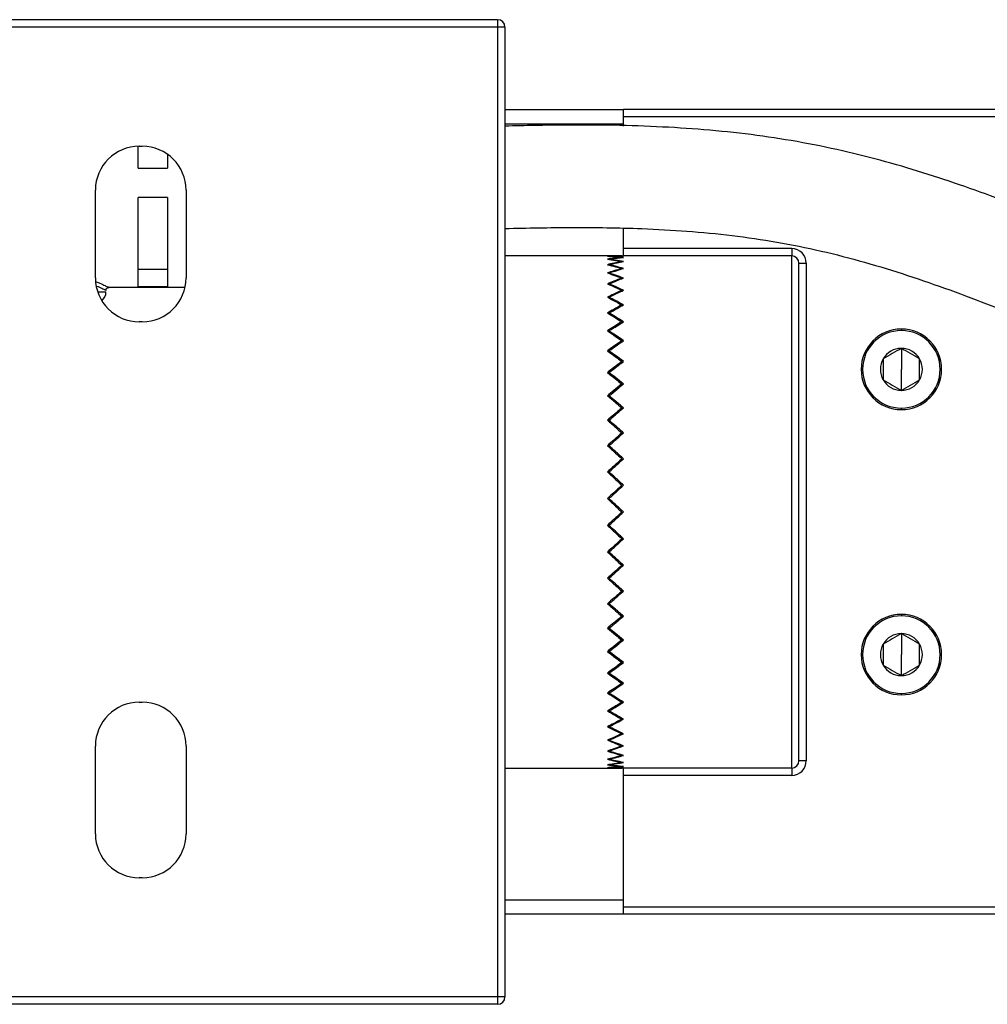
# Model space of a CAD drawing. Header units: millimetres. Extents: x -531 to 2050, y 404 to 998.
# Tile 5 of 23: x 20 to 86, y 404 to 472. Entities that reach past the tile are written whole.
import ezdxf

# ---------------------------------------------------------------- set-up
doc = ezdxf.new("R2010")
doc.units = ezdxf.units.MM

# ---------------------------------------------------------------- blocks, each defined once
blk = doc.blocks.new('Drawing View3')
at = {"color": 7, "linetype": 'Continuous', "lineweight": 25}
for p, q in [((-213.65, 25.063), (-247.65, 25.063)), ((-213.65, 25.063), (-213.65, 24.563)), ((-213.65, 24.563), (-247.65, 24.563)), ((-213.65, 24.563), (-213.65, -41.737)), ((-213.15, 24.563), (-213.65, 24.563)), ((-213.15, 24.563), (-213.15, -41.737)), ((-213.15, 18.913), (-205.05, 18.913)), ((-177.05, 18.913), (-205.05, 18.913)), ((-205.05, 18.413), (-205.05, 18.913)), ((-177.05, 18.413), (-205.05, 18.413)), ((-205.05, 17.781), (-205.05, 18.413)), ((-205.05, 17.913), (-213.15, 17.913)), ((-238.228, 14.913), (-238.228, 16.412)), ((-238.15, 16.413), (-237.95, 16.413)), ((-236.228, 15.87), (-236.228, 14.913)), ((-238.228, 14.913), (-236.228, 14.913)), ((-241.15, 7.413), (-241.15, 13.413)), ((-236.228, 12.913), (-238.228, 12.913)), ((-238.228, 6.833), (-238.228, 12.913)), ((-236.228, 12.913), (-236.228, 6.833)), ((-234.95, 13.413), (-234.95, 7.413)), ((-205.05, 9.413), (-205.05, 10.802)), ((-205.16, 8.913), (-213.15, 8.913)), ((-193.55, 9.413), (-205.05, 9.413)), ((-205.05, 8.913), (-205.05, 9.413)), ((-193.55, 8.913), (-205.05, 8.913)), ((-193.55, 9.413), (-193.55, 8.913)), ((-193.55, -26.087), (-193.55, 8.913)), ((-193.05, -25.587), (-193.05, 8.413)), ((-193.05, 8.413), (-192.55, 8.413)), ((-192.55, 8.413), (-192.55, -25.587)), ((-236.228, 7.997), (-238.228, 7.997)), ((-206.038, 7.712), (-206.04, 7.751)), ((-205.162, 8.023), (-205.16, 8.057)), ((-235.021, 6.763), (-240.228, 6.763)), ((-238.228, 6.833), (-236.228, 6.833)), ((-206.037, 6.957), (-206.04, 7.006)), ((-205.162, 7.357), (-205.16, 7.4)), ((-206.036, 6.031), (-206.04, 6.09)), ((-205.163, 6.515), (-205.16, 6.568)), ((-205.164, 5.508), (-205.16, 5.571)), ((-206.035, 4.945), (-206.04, 5.013)), ((-237.95, 4.413), (-238.15, 4.413)), ((-205.165, 4.346), (-205.16, 4.418)), ((-206.034, 3.71), (-206.04, 3.787)), ((-186.05, 3.913), (-186.05, 3.813)), ((-205.167, 3.042), (-205.16, 3.123)), ((-206.032, 2.341), (-206.04, 2.426)), ((-186.05, 2.598), (-186.05, 1.163)), ((-205.168, 1.61), (-205.16, 1.699)), ((-206.03, 0.851), (-206.04, 0.944)), ((-186.05, -0.272), (-186.05, 1.163)), ((-205.171, 0.066), (-205.16, 0.163)), ((-206.027, -0.744), (-206.04, -0.642)), ((-205.175, -1.575), (-205.16, -1.469)), ((-186.05, -1.587), (-186.05, -1.487)), ((-206.023, -2.426), (-206.04, -2.316)), ((-205.181, -3.295), (-205.16, -3.179)), ((-206.013, -4.18), (-206.04, -4.058)), ((-205.196, -5.081), (-205.16, -4.948)), ((-205.986, -6), (-206.04, -5.849)), ((-205.269, -6.959), (-205.16, -6.758)), ((-206.01, -7.699), (-206.065, -7.75)), ((-206.065, -9.424), (-206.01, -9.475)), ((-205.269, -10.214), (-205.16, -10.416)), ((-205.986, -11.174), (-206.04, -11.325)), ((-205.196, -12.093), (-205.16, -12.225)), ((-206.013, -12.994), (-206.04, -13.116)), ((-205.181, -13.879), (-205.16, -13.995)), ((-206.023, -14.748), (-206.04, -14.858)), ((-205.175, -15.599), (-205.16, -15.705)), ((-186.05, -15.587), (-186.05, -15.687)), ((-206.027, -16.43), (-206.04, -16.532)), ((-205.171, -17.239), (-205.16, -17.337)), ((-186.05, -16.902), (-186.05, -18.337)), ((-206.03, -18.025), (-206.04, -18.118)), ((-205.168, -18.784), (-205.16, -18.873)), ((-186.05, -19.772), (-186.05, -18.337)), ((-206.032, -19.515), (-206.04, -19.6)), ((-205.167, -20.215), (-205.16, -20.297)), ((-206.034, -20.885), (-206.04, -20.961)), ((-205.165, -21.519), (-205.16, -21.592)), ((-186.05, -21.087), (-186.05, -20.987)), ((-238.15, -21.587), (-237.95, -21.587)), ((-206.035, -22.119), (-206.04, -22.187)), ((-205.164, -22.681), (-205.16, -22.745)), ((-206.036, -23.205), (-206.04, -23.264)), ((-206.037, -24.131), (-206.04, -24.18)), ((-205.163, -23.689), (-205.16, -23.742)), ((-241.15, -30.587), (-241.15, -24.587)), ((-234.95, -24.587), (-234.95, -30.587)), ((-206.038, -24.886), (-206.04, -24.925)), ((-205.163, -24.53), (-205.16, -24.574)), ((-205.162, -25.197), (-205.16, -25.23)), ((-213.15, -26.087), (-205.157, -26.087)), ((-193.55, -26.087), (-205.05, -26.087)), ((-205.05, -26.587), (-205.05, -26.087)), ((-193.55, -26.087), (-193.55, -26.587)), ((-192.55, -25.587), (-193.05, -25.587)), ((-193.55, -26.587), (-205.05, -26.587)), ((-205.05, -35.587), (-205.05, -26.587)), ((-237.95, -33.587), (-238.15, -33.587)), ((-213.15, -35.087), (-205.05, -35.087)), ((-177.05, -35.587), (-205.05, -35.587)), ((-205.05, -36.087), (-205.05, -35.587)), ((-205.05, -36.087), (-213.15, -36.087)), ((-177.05, -36.087), (-205.05, -36.087)), ((-213.65, -41.737), (-247.65, -41.737)), ((-213.65, -42.237), (-247.65, -42.237)), ((-213.65, -41.737), (-213.65, -42.237)), ((-213.15, -41.737), (-213.65, -41.737))]:
    blk.add_line(p, q, dxfattribs=at)
at = {"color": 7, "linetype": 'Continuous', "lineweight": 25, "flags": 128}
blk.add_lwpolyline([(-240.996, 6.463), (-240.6, 6.463), (-240.428, 6.463), (-240.428, 6.463)], dxfattribs=at)
at = {"color": 7, "linetype": 'Continuous', "lineweight": 25}
for centre, radius, start, end in [((-213.65, 24.563), 0.5, 0, 90), ((-238.15, 13.413), 3, 90, 180), ((-237.95, 13.413), 3, 0, 90), ((-193.55, 8.413), 1, 360, 90), ((-193.55, 8.413), 0.5, 0, 90), ((-238.15, 7.413), 3, 180, 270), ((-237.95, 7.413), 3, 270, 0), ((-241.228, 6.463), 0.8, 310.21683, 359.99957), ((-186.05, 1.163), 2.75, 90, 270), ((-186.05, 1.163), 2.65, 90, 270), ((-186.05, 1.163), 2.75, 270, 90), ((-186.05, 1.163), 2.65, 270, 90), ((-186.05, 1.163), 1.435, 90, 150), ((-186.05, 1.163), 1.435, 30, 90), ((-186.05, 1.163), 1.435, 150, 210), ((-186.05, 1.163), 1.435, 330, 30), ((-186.05, 1.163), 1.435, 210, 270), ((-186.05, 1.163), 1.435, 270, 330), ((-186.05, -18.337), 2.75, 90, 270), ((-186.05, -18.337), 2.65, 90, 270), ((-186.05, -18.337), 2.75, 270, 90), ((-186.05, -18.337), 2.65, 270, 90), ((-186.05, -18.337), 1.435, 90, 150), ((-186.05, -18.337), 1.435, 30, 90), ((-186.05, -18.337), 1.435, 150, 210), ((-186.05, -18.337), 1.435, 330, 30), ((-186.05, -18.337), 1.435, 210, 270), ((-186.05, -18.337), 1.435, 270, 330), ((-238.15, -24.587), 3, 90, 180), ((-237.95, -24.587), 3, 0, 90), ((-193.55, -25.587), 0.5, 270, 0), ((-193.55, -25.587), 1, 270, 360), ((-238.15, -30.587), 3, 180, 270), ((-237.95, -30.587), 3, 270, 0), ((-213.65, -41.737), 0.5, 270, 0)]:
    blk.add_arc(centre, radius, start, end, dxfattribs=at)
for points, knots in [([(-125, -5.087), (-126.696, -5.037), (-129.913, -4.943), (-134.442, -4.283), (-138.425, -3.443), (-141.888, -2.511), (-145.684, -1.325), (-149.863, 0.182), (-154.595, 2.097), (-159.259, 4.124), (-163.953, 6.241), (-168.666, 8.372), (-173.4, 10.443), (-178.44, 12.499), (-183.849, 14.441), (-189.755, 16.124), (-195.952, 17.263), (-202.431, 17.802), (-208.186, 17.901), (-211.782, 17.818), (-213.15, 17.786)], [0, 0, 0, 0, 0.054917, 0.104148, 0.14812, 0.186961, 0.220633, 0.277453, 0.331633, 0.387145, 0.443537, 0.500017, 0.556377, 0.612635, 0.678152, 0.744253, 0.813067, 0.88332, 0.955615, 1, 1, 1, 1]), ([(-213.15, 10.795), (-211.625, 10.826), (-208.505, 10.889), (-203.322, 10.812), (-197.61, 10.417), (-191.521, 9.361), (-185.61, 7.655), (-177.96, 4.853), (-168.705, 0.723), (-160.437, -3.045), (-154.898, -5.336), (-152.18, -6.404), (-149.277, -7.474), (-146.217, -8.507), (-142.842, -9.519), (-139.166, -10.46), (-134.957, -11.296), (-130.178, -11.947), (-126.788, -12.039), (-125, -12.087)], [0, 0, 0, 0, 0.049468, 0.101251, 0.168418, 0.235729, 0.302617, 0.369472, 0.502419, 0.634348, 0.666389, 0.697929, 0.729479, 0.767142, 0.802973, 0.843968, 0.890262, 0.94211, 1, 1, 1, 1]), ([(-205.16, 8.913), (-205.345, 8.912), (-205.675, 8.91), (-206.005, 8.895), (-206.15, 8.889)], [0, 0, 0, 0, 0.559995, 1, 1, 1, 1]), ([(-206.15, 8.889), (-205.965, 8.879), (-205.635, 8.861), (-205.305, 8.83), (-205.16, 8.817)], [0, 0, 0, 0, 0.559995, 1, 1, 1, 1]), ([(-205.16, 8.817), (-205.345, 8.798), (-205.675, 8.764), (-206.005, 8.718), (-206.15, 8.698)], [0, 0, 0, 0, 0.559995, 1, 1, 1, 1]), ([(-206.04, 8.889), (-205.855, 8.897), (-205.525, 8.911), (-205.195, 8.912), (-205.05, 8.913)], [0, 0, 0, 0, 0.559995, 1, 1, 1, 1]), ([(-205.05, 8.817), (-205.235, 8.834), (-205.565, 8.864), (-205.895, 8.881), (-206.04, 8.889)], [0, 0, 0, 0, 0.559995, 1, 1, 1, 1]), ([(-206.04, 8.698), (-205.855, 8.723), (-205.525, 8.769), (-205.195, 8.802), (-205.05, 8.817)], [0, 0, 0, 0, 0.559995, 1, 1, 1, 1]), ([(-206.15, 8.698), (-205.965, 8.67), (-205.635, 8.62), (-205.305, 8.558), (-205.16, 8.531)], [0, 0, 0, 0, 0.559995, 1, 1, 1, 1]), ([(-205.16, 8.531), (-205.345, 8.494), (-205.675, 8.428), (-206.005, 8.351), (-206.15, 8.317)], [0, 0, 0, 0, 0.559995, 1, 1, 1, 1]), ([(-206.15, 8.317), (-205.965, 8.271), (-205.635, 8.19), (-205.305, 8.097), (-205.16, 8.057)], [0, 0, 0, 0, 0.559995, 1, 1, 1, 1]), ([(-205.05, 8.531), (-205.235, 8.565), (-205.565, 8.626), (-205.895, 8.676), (-206.04, 8.698)], [0, 0, 0, 0, 0.559995, 1, 1, 1, 1]), ([(-206.04, 8.317), (-205.855, 8.36), (-205.525, 8.437), (-205.195, 8.502), (-205.05, 8.531)], [0, 0, 0, 0, 0.559995, 1, 1, 1, 1]), ([(-205.05, 8.057), (-205.235, 8.108), (-205.565, 8.2), (-205.895, 8.281), (-206.04, 8.317)], [0, 0, 0, 0, 0.559995, 1, 1, 1, 1]), ([(-205.16, 8.057), (-205.345, 8.002), (-205.675, 7.906), (-206.005, 7.798), (-206.15, 7.751)], [0, 0, 0, 0, 0.559995, 1, 1, 1, 1]), ([(-206.15, 7.751), (-205.965, 7.688), (-205.635, 7.577), (-205.305, 7.454), (-205.16, 7.4)], [0, 0, 0, 0, 0.559995, 1, 1, 1, 1]), ([(-206.04, 7.751), (-205.855, 7.811), (-205.525, 7.918), (-205.195, 8.014), (-205.05, 8.057)], [0, 0, 0, 0, 0.559995, 1, 1, 1, 1]), ([(-205.05, 7.4), (-205.235, 7.469), (-205.565, 7.591), (-205.895, 7.702), (-206.04, 7.751)], [0, 0, 0, 0, 0.559995, 1, 1, 1, 1]), ([(-241.1, 7.147), (-241.01, 7.112), (-240.755, 7.012), (-240.48, 6.882), (-240.263, 6.781), (-240.24, 6.769), (-240.228, 6.763)], [0, 0, 0, 0, 0.16426, 0.464106, 0.743582, 1, 1, 1, 1]), ([(-241.047, 6.86), (-240.922, 6.805), (-240.654, 6.686), (-240.473, 6.587), (-240.443, 6.571), (-240.428, 6.563)], [0, 0, 0, 0, 0.310782, 0.665232, 1, 1, 1, 1]), ([(-240.428, 6.561), (-240.426, 6.587), (-240.422, 6.628), (-240.395, 6.676), (-240.368, 6.709), (-240.334, 6.734), (-240.285, 6.759), (-240.245, 6.761), (-240.22, 6.763)], [0, 0, 0, 0, 0.240157, 0.36975, 0.502012, 0.633976, 0.762717, 1, 1, 1, 1]), ([(-205.16, 7.4), (-205.345, 7.329), (-205.675, 7.203), (-206.005, 7.066), (-206.15, 7.006)], [0, 0, 0, 0, 0.559995, 1, 1, 1, 1]), ([(-206.15, 7.006), (-205.965, 6.927), (-205.635, 6.786), (-205.305, 6.635), (-205.16, 6.568)], [0, 0, 0, 0, 0.559995, 1, 1, 1, 1]), ([(-206.04, 7.006), (-205.855, 7.082), (-205.525, 7.219), (-205.195, 7.345), (-205.05, 7.4)], [0, 0, 0, 0, 0.559995, 1, 1, 1, 1]), ([(-205.05, 6.568), (-205.235, 6.653), (-205.565, 6.804), (-205.895, 6.944), (-206.04, 7.006)], [0, 0, 0, 0, 0.559995, 1, 1, 1, 1]), ([(-205.16, 6.568), (-205.345, 6.482), (-205.675, 6.327), (-206.005, 6.162), (-206.15, 6.09)], [0, 0, 0, 0, 0.559995, 1, 1, 1, 1]), ([(-206.15, 6.09), (-205.965, 5.996), (-205.635, 5.827), (-205.305, 5.649), (-205.16, 5.571)], [0, 0, 0, 0, 0.559995, 1, 1, 1, 1]), ([(-206.04, 6.09), (-205.855, 6.182), (-205.525, 6.346), (-205.195, 6.501), (-205.05, 6.568)], [0, 0, 0, 0, 0.559995, 1, 1, 1, 1]), ([(-205.05, 5.571), (-205.235, 5.67), (-205.565, 5.848), (-205.895, 6.016), (-206.04, 6.09)], [0, 0, 0, 0, 0.5599954, 1, 1, 1, 1]), ([(-205.16, 5.571), (-205.345, 5.469), (-205.675, 5.288), (-206.005, 5.097), (-206.15, 5.013)], [0, 0, 0, 0, 0.559995, 1, 1, 1, 1]), ([(-206.04, 5.013), (-205.855, 5.12), (-205.525, 5.31), (-205.195, 5.491), (-205.05, 5.571)], [0, 0, 0, 0, 0.559995, 1, 1, 1, 1]), ([(-206.15, 5.013), (-205.965, 4.905), (-205.635, 4.711), (-205.305, 4.507), (-205.16, 4.418)], [0, 0, 0, 0, 0.559995, 1, 1, 1, 1]), ([(-205.05, 4.418), (-205.235, 4.532), (-205.565, 4.734), (-205.895, 4.928), (-206.04, 5.013)], [0, 0, 0, 0, 0.559995, 1, 1, 1, 1]), ([(-205.16, 4.418), (-205.345, 4.303), (-205.675, 4.097), (-206.005, 3.882), (-206.15, 3.787)], [0, 0, 0, 0, 0.559995, 1, 1, 1, 1]), ([(-206.04, 3.787), (-205.855, 3.908), (-205.525, 4.122), (-205.195, 4.328), (-205.05, 4.418)], [0, 0, 0, 0, 0.559995, 1, 1, 1, 1]), ([(-206.15, 3.787), (-205.965, 3.666), (-205.635, 3.448), (-205.305, 3.222), (-205.16, 3.123)], [0, 0, 0, 0, 0.559995, 1, 1, 1, 1]), ([(-205.05, 3.123), (-205.235, 3.249), (-205.565, 3.475), (-205.895, 3.692), (-206.04, 3.787)], [0, 0, 0, 0, 0.559995, 1, 1, 1, 1]), ([(-205.16, 3.123), (-205.345, 2.995), (-205.675, 2.766), (-206.005, 2.53), (-206.15, 2.426)], [0, 0, 0, 0, 0.559995, 1, 1, 1, 1]), ([(-206.04, 2.426), (-205.855, 2.558), (-205.525, 2.794), (-205.195, 3.022), (-205.05, 3.123)], [0, 0, 0, 0, 0.559995, 1, 1, 1, 1]), ([(-206.15, 2.426), (-205.965, 2.292), (-205.635, 2.054), (-205.305, 1.808), (-205.16, 1.699)], [0, 0, 0, 0, 0.559995, 1, 1, 1, 1]), ([(-205.05, 1.699), (-205.235, 1.837), (-205.565, 2.083), (-205.895, 2.321), (-206.04, 2.426)], [0, 0, 0, 0, 0.559995, 1, 1, 1, 1]), ([(-186.05, 2.598), (-186.257, 2.478), (-186.671, 2.239), (-187.086, 2), (-187.293, 1.881)], [0, 0, 0, 0, 0.499978, 1, 1, 1, 1]), ([(-184.807, 1.881), (-185.014, 2), (-185.429, 2.239), (-185.843, 2.478), (-186.05, 2.598)], [0, 0, 0, 0, 0.499978, 1, 1, 1, 1]), ([(-205.16, 1.699), (-205.345, 1.56), (-205.675, 1.312), (-206.005, 1.056), (-206.15, 0.944)], [0, 0, 0, 0, 0.559995, 1, 1, 1, 1]), ([(-206.04, 0.944), (-205.855, 1.087), (-205.525, 1.342), (-205.195, 1.59), (-205.05, 1.699)], [0, 0, 0, 0, 0.559995, 1, 1, 1, 1]), ([(-187.293, 1.881), (-187.293, 1.641), (-187.293, 1.163), (-187.293, 0.685), (-187.293, 0.446)], [0, 0, 0, 0, 0.499978, 1, 1, 1, 1]), ([(-184.807, 0.446), (-184.807, 0.685), (-184.807, 1.163), (-184.807, 1.641), (-184.807, 1.881)], [0, 0, 0, 0, 0.499978, 1, 1, 1, 1]), ([(-206.15, 0.944), (-205.965, 0.8), (-205.635, 0.543), (-205.305, 0.279), (-205.16, 0.163)], [0, 0, 0, 0, 0.559995, 1, 1, 1, 1]), ([(-205.05, 0.163), (-205.235, 0.311), (-205.565, 0.574), (-205.895, 0.831), (-206.04, 0.944)], [0, 0, 0, 0, 0.5599954, 1, 1, 1, 1]), ([(-205.16, 0.163), (-205.345, 0.014), (-205.675, -0.251), (-206.005, -0.523), (-206.15, -0.642)], [0, 0, 0, 0, 0.559995, 1, 1, 1, 1]), ([(-206.04, -0.642), (-205.855, -0.49), (-205.525, -0.219), (-205.195, 0.046), (-205.05, 0.163)], [0, 0, 0, 0, 0.5599953, 1, 1, 1, 1]), ([(-187.293, 0.446), (-187.086, 0.326), (-186.671, 0.087), (-186.257, -0.152), (-186.05, -0.272)], [0, 0, 0, 0, 0.499978, 1, 1, 1, 1]), ([(-186.05, -0.272), (-185.843, -0.152), (-185.429, 0.087), (-185.014, 0.326), (-184.807, 0.446)], [0, 0, 0, 0, 0.499978, 1, 1, 1, 1]), ([(-206.15, -0.642), (-205.965, -0.795), (-205.635, -1.068), (-205.305, -1.347), (-205.16, -1.469)], [0, 0, 0, 0, 0.559995, 1, 1, 1, 1]), ([(-205.05, -1.469), (-205.235, -1.313), (-205.565, -1.035), (-205.895, -0.762), (-206.04, -0.642)], [0, 0, 0, 0, 0.559995, 1, 1, 1, 1]), ([(-205.16, -1.469), (-205.345, -1.626), (-205.675, -1.906), (-206.005, -2.19), (-206.15, -2.316)], [0, 0, 0, 0, 0.559995, 1, 1, 1, 1]), ([(-206.04, -2.316), (-205.855, -2.156), (-205.525, -1.872), (-205.195, -1.592), (-205.05, -1.469)], [0, 0, 0, 0, 0.559995, 1, 1, 1, 1]), ([(-206.15, -2.316), (-205.965, -2.476), (-205.635, -2.761), (-205.305, -3.052), (-205.16, -3.179)], [0, 0, 0, 0, 0.5599954, 1, 1, 1, 1]), ([(-205.05, -3.179), (-205.235, -3.017), (-205.565, -2.727), (-205.895, -2.441), (-206.04, -2.316)], [0, 0, 0, 0, 0.559995, 1, 1, 1, 1]), ([(-205.16, -3.179), (-205.345, -3.342), (-205.675, -3.634), (-206.005, -3.928), (-206.15, -4.058)], [0, 0, 0, 0, 0.559995, 1, 1, 1, 1]), ([(-206.04, -4.058), (-205.855, -3.893), (-205.525, -3.598), (-205.195, -3.307), (-205.05, -3.179)], [0, 0, 0, 0, 0.559995, 1, 1, 1, 1]), ([(-206.15, -4.058), (-205.965, -4.223), (-205.635, -4.519), (-205.305, -4.817), (-205.16, -4.948)], [0, 0, 0, 0, 0.559995, 1, 1, 1, 1]), ([(-205.05, -4.948), (-205.235, -4.781), (-205.565, -4.483), (-205.895, -4.188), (-206.04, -4.058)], [0, 0, 0, 0, 0.559995, 1, 1, 1, 1]), ([(-205.16, -4.948), (-205.345, -5.116), (-205.675, -5.415), (-206.005, -5.717), (-206.15, -5.849)], [0, 0, 0, 0, 0.559995, 1, 1, 1, 1]), ([(-206.04, -5.849), (-205.855, -5.681), (-205.525, -5.379), (-205.195, -5.08), (-205.05, -4.948)], [0, 0, 0, 0, 0.559995, 1, 1, 1, 1]), ([(-206.15, -5.849), (-205.965, -6.018), (-205.635, -6.32), (-205.305, -6.624), (-205.16, -6.758)], [0, 0, 0, 0, 0.559995, 1, 1, 1, 1]), ([(-205.05, -6.758), (-205.235, -6.588), (-205.565, -6.284), (-205.895, -5.982), (-206.04, -5.849)], [0, 0, 0, 0, 0.559995, 1, 1, 1, 1]), ([(-205.16, -6.758), (-205.345, -6.928), (-205.675, -7.232), (-206.005, -7.537), (-206.15, -7.671)], [0, 0, 0, 0, 0.559995, 1, 1, 1, 1]), ([(-206.04, -7.671), (-205.855, -7.5), (-205.525, -7.195), (-205.195, -6.891), (-205.05, -6.758)], [0, 0, 0, 0, 0.559995, 1, 1, 1, 1]), ([(-206.15, -7.671), (-205.965, -7.842), (-205.635, -8.147), (-205.305, -8.453), (-205.16, -8.587)], [0, 0, 0, 0, 0.559995, 1, 1, 1, 1]), ([(-205.05, -8.587), (-205.235, -8.416), (-205.565, -8.111), (-205.895, -7.805), (-206.04, -7.671)], [0, 0, 0, 0, 0.5599954, 1, 1, 1, 1]), ([(-205.16, -8.587), (-205.345, -8.758), (-205.675, -9.064), (-206.005, -9.369), (-206.15, -9.503)], [0, 0, 0, 0, 0.559995, 1, 1, 1, 1]), ([(-206.04, -9.503), (-205.855, -9.332), (-205.525, -9.027), (-205.195, -8.721), (-205.05, -8.587)], [0, 0, 0, 0, 0.559995, 1, 1, 1, 1]), ([(-206.15, -9.503), (-205.965, -9.674), (-205.635, -9.978), (-205.305, -10.282), (-205.16, -10.416)], [0, 0, 0, 0, 0.5599954, 1, 1, 1, 1]), ([(-205.05, -10.416), (-205.235, -10.246), (-205.565, -9.942), (-205.895, -9.637), (-206.04, -9.503)], [0, 0, 0, 0, 0.559995, 1, 1, 1, 1]), ([(-205.16, -10.416), (-205.345, -10.586), (-205.675, -10.89), (-206.005, -11.192), (-206.15, -11.325)], [0, 0, 0, 0, 0.559995, 1, 1, 1, 1]), ([(-206.04, -11.325), (-205.855, -11.155), (-205.525, -10.853), (-205.195, -10.55), (-205.05, -10.416)], [0, 0, 0, 0, 0.559995, 1, 1, 1, 1]), ([(-206.15, -11.325), (-205.965, -11.493), (-205.635, -11.795), (-205.305, -12.094), (-205.16, -12.225)], [0, 0, 0, 0, 0.5599954, 1, 1, 1, 1]), ([(-205.05, -12.225), (-205.235, -12.058), (-205.565, -11.759), (-205.895, -11.457), (-206.04, -11.325)], [0, 0, 0, 0, 0.559995, 1, 1, 1, 1]), ([(-205.16, -12.225), (-205.345, -12.393), (-205.675, -12.691), (-206.005, -12.986), (-206.15, -13.116)], [0, 0, 0, 0, 0.5599953, 1, 1, 1, 1]), ([(-206.04, -13.116), (-205.855, -12.951), (-205.525, -12.655), (-205.195, -12.357), (-205.05, -12.225)], [0, 0, 0, 0, 0.559995, 1, 1, 1, 1]), ([(-206.15, -13.116), (-205.965, -13.281), (-205.635, -13.576), (-205.305, -13.867), (-205.16, -13.995)], [0, 0, 0, 0, 0.559995, 1, 1, 1, 1]), ([(-205.05, -13.995), (-205.235, -13.832), (-205.565, -13.541), (-205.895, -13.246), (-206.04, -13.116)], [0, 0, 0, 0, 0.5599954, 1, 1, 1, 1]), ([(-205.16, -13.995), (-205.345, -14.157), (-205.675, -14.447), (-206.005, -14.733), (-206.15, -14.858)], [0, 0, 0, 0, 0.559995, 1, 1, 1, 1]), ([(-206.04, -14.858), (-205.855, -14.698), (-205.525, -14.412), (-205.195, -14.122), (-205.05, -13.995)], [0, 0, 0, 0, 0.559995, 1, 1, 1, 1]), ([(-206.15, -14.858), (-205.965, -15.018), (-205.635, -15.302), (-205.305, -15.582), (-205.16, -15.705)], [0, 0, 0, 0, 0.559995, 1, 1, 1, 1]), ([(-205.05, -15.705), (-205.235, -15.548), (-205.565, -15.268), (-205.895, -14.984), (-206.04, -14.858)], [0, 0, 0, 0, 0.5599954, 1, 1, 1, 1]), ([(-205.16, -15.705), (-205.345, -15.861), (-205.675, -16.139), (-206.005, -16.412), (-206.15, -16.532)], [0, 0, 0, 0, 0.559995, 1, 1, 1, 1]), ([(-206.04, -16.532), (-205.855, -16.379), (-205.525, -16.106), (-205.195, -15.827), (-205.05, -15.705)], [0, 0, 0, 0, 0.559995, 1, 1, 1, 1]), ([(-206.15, -16.532), (-205.965, -16.684), (-205.635, -16.955), (-205.305, -17.22), (-205.16, -17.337)], [0, 0, 0, 0, 0.559995, 1, 1, 1, 1]), ([(-205.05, -17.337), (-205.235, -17.188), (-205.565, -16.923), (-205.895, -16.651), (-206.04, -16.532)], [0, 0, 0, 0, 0.559995, 1, 1, 1, 1]), ([(-205.16, -17.337), (-205.345, -17.484), (-205.675, -17.748), (-206.005, -18.005), (-206.15, -18.118)], [0, 0, 0, 0, 0.559995, 1, 1, 1, 1]), ([(-206.04, -18.118), (-205.855, -17.974), (-205.525, -17.717), (-205.195, -17.453), (-205.05, -17.337)], [0, 0, 0, 0, 0.559995, 1, 1, 1, 1]), ([(-186.05, -16.902), (-186.257, -17.022), (-186.671, -17.261), (-187.086, -17.5), (-187.293, -17.619)], [0, 0, 0, 0, 0.499978, 1, 1, 1, 1]), ([(-184.807, -17.619), (-185.014, -17.5), (-185.429, -17.261), (-185.843, -17.022), (-186.05, -16.902)], [0, 0, 0, 0, 0.499978, 1, 1, 1, 1]), ([(-206.15, -18.118), (-205.965, -18.261), (-205.635, -18.516), (-205.305, -18.764), (-205.16, -18.873)], [0, 0, 0, 0, 0.559995, 1, 1, 1, 1]), ([(-205.05, -18.873), (-205.235, -18.734), (-205.565, -18.486), (-205.895, -18.23), (-206.04, -18.118)], [0, 0, 0, 0, 0.559995, 1, 1, 1, 1]), ([(-187.293, -17.619), (-187.293, -17.859), (-187.293, -18.337), (-187.293, -18.815), (-187.293, -19.054)], [0, 0, 0, 0, 0.499978, 1, 1, 1, 1]), ([(-184.807, -19.054), (-184.807, -18.815), (-184.807, -18.337), (-184.807, -17.859), (-184.807, -17.619)], [0, 0, 0, 0, 0.499978, 1, 1, 1, 1]), ([(-205.16, -18.873), (-205.345, -19.011), (-205.675, -19.257), (-206.005, -19.495), (-206.15, -19.6)], [0, 0, 0, 0, 0.5599953, 1, 1, 1, 1]), ([(-206.04, -19.6), (-205.855, -19.466), (-205.525, -19.227), (-205.195, -18.981), (-205.05, -18.873)], [0, 0, 0, 0, 0.559995, 1, 1, 1, 1]), ([(-187.293, -19.054), (-187.086, -19.174), (-186.671, -19.413), (-186.257, -19.652), (-186.05, -19.772)], [0, 0, 0, 0, 0.499978, 1, 1, 1, 1]), ([(-186.05, -19.772), (-185.843, -19.652), (-185.429, -19.413), (-185.014, -19.174), (-184.807, -19.054)], [0, 0, 0, 0, 0.499978, 1, 1, 1, 1]), ([(-206.15, -19.6), (-205.965, -19.732), (-205.635, -19.968), (-205.305, -20.196), (-205.16, -20.297)], [0, 0, 0, 0, 0.5599954, 1, 1, 1, 1]), ([(-205.05, -20.297), (-205.235, -20.169), (-205.565, -19.94), (-205.895, -19.704), (-206.04, -19.6)], [0, 0, 0, 0, 0.559995, 1, 1, 1, 1]), ([(-205.16, -20.297), (-205.345, -20.423), (-205.675, -20.649), (-206.005, -20.866), (-206.15, -20.961)], [0, 0, 0, 0, 0.559995, 1, 1, 1, 1]), ([(-206.04, -20.961), (-205.855, -20.839), (-205.525, -20.622), (-205.195, -20.396), (-205.05, -20.297)], [0, 0, 0, 0, 0.559995, 1, 1, 1, 1]), ([(-206.15, -20.961), (-205.965, -21.081), (-205.635, -21.296), (-205.305, -21.501), (-205.16, -21.592)], [0, 0, 0, 0, 0.559995, 1, 1, 1, 1]), ([(-205.05, -21.592), (-205.235, -21.477), (-205.565, -21.271), (-205.895, -21.056), (-206.04, -20.961)], [0, 0, 0, 0, 0.559995, 1, 1, 1, 1]), ([(-205.16, -21.592), (-205.345, -21.706), (-205.675, -21.908), (-206.005, -22.102), (-206.15, -22.187)], [0, 0, 0, 0, 0.559995, 1, 1, 1, 1]), ([(-206.15, -22.187), (-205.965, -22.294), (-205.635, -22.484), (-205.305, -22.665), (-205.16, -22.745)], [0, 0, 0, 0, 0.559995, 1, 1, 1, 1]), ([(-206.04, -22.187), (-205.855, -22.078), (-205.525, -21.884), (-205.195, -21.681), (-205.05, -21.592)], [0, 0, 0, 0, 0.5599953, 1, 1, 1, 1]), ([(-205.05, -22.745), (-205.235, -22.643), (-205.565, -22.462), (-205.895, -22.271), (-206.04, -22.187)], [0, 0, 0, 0, 0.5599954, 1, 1, 1, 1]), ([(-205.16, -22.745), (-205.345, -22.844), (-205.675, -23.022), (-206.005, -23.19), (-206.15, -23.264)], [0, 0, 0, 0, 0.559995, 1, 1, 1, 1]), ([(-206.04, -23.264), (-205.855, -23.169), (-205.525, -23.001), (-205.195, -22.823), (-205.05, -22.745)], [0, 0, 0, 0, 0.559995, 1, 1, 1, 1]), ([(-206.15, -23.264), (-205.965, -23.356), (-205.635, -23.52), (-205.305, -23.675), (-205.16, -23.742)], [0, 0, 0, 0, 0.559995, 1, 1, 1, 1]), ([(-205.05, -23.742), (-205.235, -23.656), (-205.565, -23.501), (-205.895, -23.336), (-206.04, -23.264)], [0, 0, 0, 0, 0.559995, 1, 1, 1, 1]), ([(-205.16, -23.742), (-205.345, -23.827), (-205.675, -23.978), (-206.005, -24.118), (-206.15, -24.18)], [0, 0, 0, 0, 0.559995, 1, 1, 1, 1]), ([(-206.15, -24.18), (-205.965, -24.256), (-205.635, -24.393), (-205.305, -24.519), (-205.16, -24.574)], [0, 0, 0, 0, 0.559995, 1, 1, 1, 1]), ([(-206.04, -24.18), (-205.855, -24.101), (-205.525, -23.96), (-205.195, -23.809), (-205.05, -23.742)], [0, 0, 0, 0, 0.559995, 1, 1, 1, 1]), ([(-205.05, -24.574), (-205.235, -24.503), (-205.565, -24.377), (-205.895, -24.24), (-206.04, -24.18)], [0, 0, 0, 0, 0.559995, 1, 1, 1, 1]), ([(-205.16, -24.574), (-205.345, -24.642), (-205.675, -24.765), (-206.005, -24.876), (-206.15, -24.925)], [0, 0, 0, 0, 0.559995, 1, 1, 1, 1]), ([(-206.04, -24.925), (-205.855, -24.862), (-205.525, -24.751), (-205.195, -24.628), (-205.05, -24.574)], [0, 0, 0, 0, 0.559995, 1, 1, 1, 1]), ([(-206.15, -24.925), (-205.965, -24.985), (-205.635, -25.092), (-205.305, -25.188), (-205.16, -25.23)], [0, 0, 0, 0, 0.559995, 1, 1, 1, 1]), ([(-205.16, -25.23), (-205.345, -25.282), (-205.675, -25.374), (-206.005, -25.455), (-206.15, -25.491)], [0, 0, 0, 0, 0.559995, 1, 1, 1, 1]), ([(-206.15, -25.491), (-205.965, -25.534), (-205.635, -25.611), (-205.305, -25.676), (-205.16, -25.705)], [0, 0, 0, 0, 0.559995, 1, 1, 1, 1]), ([(-205.05, -25.23), (-205.235, -25.176), (-205.565, -25.08), (-205.895, -24.972), (-206.04, -24.925)], [0, 0, 0, 0, 0.559995, 1, 1, 1, 1]), ([(-206.04, -25.491), (-205.855, -25.445), (-205.525, -25.364), (-205.195, -25.271), (-205.05, -25.23)], [0, 0, 0, 0, 0.559995, 1, 1, 1, 1]), ([(-205.05, -25.705), (-205.235, -25.668), (-205.565, -25.602), (-205.895, -25.525), (-206.04, -25.491)], [0, 0, 0, 0, 0.559995, 1, 1, 1, 1]), ([(-205.16, -25.705), (-205.345, -25.739), (-205.675, -25.8), (-206.005, -25.85), (-206.15, -25.871)], [0, 0, 0, 0, 0.559995, 1, 1, 1, 1]), ([(-206.15, -25.871), (-205.965, -25.897), (-205.635, -25.943), (-205.305, -25.976), (-205.16, -25.991)], [0, 0, 0, 0, 0.559995, 1, 1, 1, 1]), ([(-205.16, -25.991), (-205.345, -26.008), (-205.675, -26.037), (-206.005, -26.055), (-206.15, -26.063)], [0, 0, 0, 0, 0.559995, 1, 1, 1, 1]), ([(-206.15, -26.063), (-205.965, -26.071), (-205.635, -26.084), (-205.305, -26.086), (-205.16, -26.087)], [0, 0, 0, 0, 0.559995, 1, 1, 1, 1]), ([(-206.04, -25.871), (-205.855, -25.843), (-205.525, -25.793), (-205.195, -25.732), (-205.05, -25.705)], [0, 0, 0, 0, 0.559995, 1, 1, 1, 1]), ([(-205.05, -25.991), (-205.235, -25.972), (-205.565, -25.938), (-205.895, -25.892), (-206.04, -25.871)], [0, 0, 0, 0, 0.559995, 1, 1, 1, 1]), ([(-206.04, -26.063), (-205.855, -26.053), (-205.525, -26.035), (-205.195, -26.004), (-205.05, -25.991)], [0, 0, 0, 0, 0.559995, 1, 1, 1, 1]), ([(-205.05, -26.087), (-205.235, -26.086), (-205.565, -26.083), (-205.895, -26.069), (-206.04, -26.063)], [0, 0, 0, 0, 0.559995, 1, 1, 1, 1])]:
    blk.add_open_spline(points, degree=3, knots=knots, dxfattribs=at)

msp = doc.modelspace()

# ---------------------------------------------------------------- block references
at = {"color": 7, "linetype": 'Continuous', "lineweight": 25}
msp.add_blockref('Drawing View3', (266.173, 446.518), dxfattribs=at)

doc.saveas('drawing.dxf')
